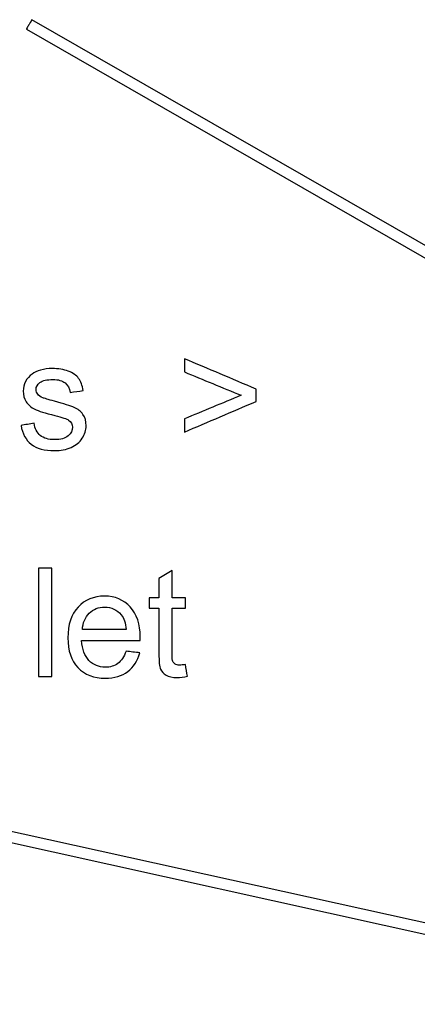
# Model space of a CAD drawing. Header units: inches. Extents: x 0 to 20790, y -12 to 14700.
# Tile 119 of 132: x 13176 to 13544, y 12078 to 12987. Entities that reach past the tile are written whole.
import ezdxf

# ---------------------------------------------------------------- set-up
doc = ezdxf.new("R2010")
doc.units = ezdxf.units.IN
doc.layers.add('254', color=7, linetype='Continuous', true_color=0xffffff)

msp = doc.modelspace()

# ---------------------------------------------------------------- linework, layer by layer
at = {"layer": '254', "color": 2, "linetype": 'Continuous', "lineweight": 25}
for p, q in [((13942.277, 12553.732), (13187.63, 12986.615)), ((13182.654, 12977.94), (13937.301, 12545.058)), ((13182.654, 12977.94), (13182.654, 12977.94)), ((13846.248, 12087.982), (12842.218, 12309.567)), ((12840.063, 12299.802), (13844.093, 12078.217))]:
    msp.add_line(p, q, dxfattribs=at)
for start_param, end_param in [(4.7115714, 6.2831853), (3.1415605, 4.7115714)]:
    msp.add_ellipse((13185.142, 12982.278), major_axis=(-2.488, -4.337), ratio=0.0053434, start_param=start_param, end_param=end_param, dxfattribs=at)
for points in [[(13394.684, 12645.871), (13372.607, 12655.191), (13350.529, 12664.512), (13328.452, 12673.832)], [(13328.452, 12673.832), (13328.452, 12669.765), (13328.452, 12665.697), (13328.452, 12661.63)], [(13187.93, 12659.711), (13185.372, 12657.895), (13183.351, 12655.618), (13181.893, 12652.855)], [(13328.452, 12661.63), (13345.933, 12654.441), (13363.414, 12647.252), (13380.895, 12640.064)], [(13394.684, 12634.41), (13394.684, 12638.231), (13394.684, 12642.051), (13394.684, 12645.871)], [(13197.754, 12637.762), (13195.605, 12638.631), (13194.044, 12639.706), (13193.047, 12641.036)], [(13223.054, 12642.801), (13227.054, 12643.347), (13231.053, 12643.893), (13235.052, 12644.438)], [(13380.895, 12640.064), (13363.414, 12632.816), (13345.933, 12625.567), (13328.452, 12618.319)], [(13328.452, 12606.117), (13350.529, 12615.548), (13372.607, 12624.979), (13394.684, 12634.41)], [(13328.452, 12618.319), (13328.452, 12614.252), (13328.452, 12610.184), (13328.452, 12606.117)], [(13189.772, 12614.226), (13185.722, 12613.587), (13181.671, 12612.947), (13177.621, 12612.307)], [(13193.702, 12480.691), (13193.702, 12447.357), (13193.702, 12414.024), (13193.702, 12380.691)], [(13205.981, 12480.691), (13201.888, 12480.691), (13197.795, 12480.691), (13193.702, 12480.691)], [(13205.981, 12380.691), (13205.981, 12414.024), (13205.981, 12447.357), (13205.981, 12480.691)], [(13317.16, 12478.439), (13313.093, 12475.984), (13309.025, 12473.528), (13304.958, 12471.072)], [(13317.16, 12453.139), (13317.16, 12461.572), (13317.16, 12470.006), (13317.16, 12478.439)], [(13304.958, 12471.072), (13304.958, 12465.094), (13304.958, 12459.117), (13304.958, 12453.139)], [(13304.958, 12453.139), (13301.956, 12453.139), (13298.954, 12453.139), (13295.953, 12453.139)], [(13295.953, 12453.139), (13295.953, 12449.95), (13295.953, 12446.76), (13295.953, 12443.571)], [(13329.516, 12453.139), (13325.398, 12453.139), (13321.279, 12453.139), (13317.16, 12453.139)], [(13329.516, 12443.571), (13329.516, 12446.76), (13329.516, 12449.95), (13329.516, 12453.139)], [(13295.953, 12443.571), (13298.954, 12443.571), (13301.956, 12443.571), (13304.958, 12443.571)], [(13317.16, 12443.571), (13321.279, 12443.571), (13325.398, 12443.571), (13329.516, 12443.571)], [(13274.745, 12423.873), (13261.264, 12423.873), (13247.782, 12423.873), (13234.3, 12423.873)], [(13233.609, 12413.768), (13251.619, 12413.768), (13269.629, 12413.768), (13287.639, 12413.768)], [(13274.617, 12404.021), (13272.75, 12398.828), (13270.217, 12395.068), (13267.045, 12392.689)], [(13287.306, 12402.461), (13283.076, 12402.981), (13278.847, 12403.501), (13274.617, 12404.021)], [(13319.923, 12392.075), (13318.951, 12392.663), (13318.26, 12393.456), (13317.825, 12394.479)], [(13331.281, 12380.819), (13330.693, 12384.434), (13330.105, 12388.05), (13329.516, 12391.665)], [(13193.702, 12380.691), (13197.795, 12380.691), (13201.888, 12380.691), (13205.981, 12380.691)]]:
    msp.add_open_spline(points, degree=3, dxfattribs=at)
for points, knots in [([(13235.052, 12644.438), (13234.285, 12649.12), (13232.878, 12652.855), (13228.797, 12658.466), (13225.612, 12660.683), (13217.017, 12663.957), (13212.028, 12664.776), (13202.563, 12664.776), (13199.033, 12664.29), (13192.44, 12662.297), (13189.823, 12661.118), (13187.93, 12659.711)], [0, 0, 0, 0, 0.2319035, 0.2319035, 0.4624303, 0.4624303, 0.6929571, 0.6929571, 0.8466416, 0.8466416, 1, 1, 1, 1]), ([(13193.047, 12641.036), (13192.049, 12642.315), (13191.537, 12643.748), (13191.537, 12647.841), (13192.74, 12650.015), (13197.565, 12653.763), (13201.591, 12654.671), (13212.003, 12654.671), (13215.687, 12653.622), (13220.928, 12649.449), (13222.517, 12646.536), (13223.054, 12642.801)], [0, 0, 0, 0, 0.1457231, 0.1457231, 0.3760596, 0.3760596, 0.6079277, 0.6079277, 0.8050156, 0.8050156, 1, 1, 1, 1]), ([(13181.893, 12652.855), (13180.409, 12650.118), (13179.667, 12647.125), (13179.667, 12640.345), (13180.563, 12637.096), (13184.163, 12631.234), (13186.805, 12628.936), (13193.753, 12625.615), (13200.005, 12623.666), (13215.687, 12619.701), (13219.857, 12618.319), (13223.959, 12615.647), (13225.178, 12613.459), (13225.178, 12607.575), (13223.796, 12604.889), (13218.358, 12600.271), (13214.152, 12599.158), (13202.921, 12599.158), (13198.572, 12600.437), (13192.358, 12605.633), (13190.437, 12609.366), (13189.772, 12614.226)], [0, 0, 0, 0, 0.0865067, 0.0865067, 0.1819388, 0.1819388, 0.2783523, 0.2783523, 0.3744917, 0.3744917, 0.4457774, 0.4457774, 0.5476815, 0.5476815, 0.6608043, 0.6608043, 0.7745486, 0.7745486, 0.8877757, 0.8877757, 1, 1, 1, 1]), ([(13234.848, 12622.464), (13232.903, 12625.303), (13230.192, 12627.452), (13223.326, 12630.372), (13217.273, 12632.287), (13202.583, 12636.23), (13198.982, 12637.301), (13197.754, 12637.762)], [0, 0, 0, 0, 0.3705784, 0.3705784, 0.7421602, 0.7421602, 1, 1, 1, 1]), ([(13177.621, 12612.307), (13178.977, 12604.633), (13182.123, 12598.826), (13191.998, 12590.998), (13199.186, 12589.053), (13214.28, 12589.053), (13219.37, 12590.051), (13228.375, 12593.991), (13231.829, 12596.779), (13236.575, 12604.027), (13237.79, 12607.882), (13237.79, 12616.145), (13236.817, 12619.649), (13234.848, 12622.464)], [0, 0, 0, 0, 0.2263284, 0.2263284, 0.4526567, 0.4526567, 0.5891918, 0.5891918, 0.7257268, 0.7257268, 0.8615897, 0.8615897, 1, 1, 1, 1]), ([(13287.639, 12413.768), (13287.69, 12415.226), (13287.715, 12416.326), (13287.715, 12429.015), (13284.645, 12438.276), (13272.366, 12451.476), (13264.436, 12454.776), (13244.763, 12454.776), (13236.603, 12451.399), (13224.067, 12437.943), (13220.921, 12428.478), (13220.921, 12404.508), (13224.016, 12395.375), (13236.462, 12382.314), (13244.84, 12379.053), (13263.847, 12379.053), (13270.754, 12381.1), (13281.585, 12389.274), (13285.285, 12395.042), (13287.306, 12402.461)], [0, 0, 0, 0, 0.0077425, 0.0077425, 0.1371526, 0.1371526, 0.2665628, 0.2665628, 0.4004236, 0.4004236, 0.5342844, 0.5342844, 0.6639268, 0.6639268, 0.793836, 0.793836, 0.897073, 0.897073, 1, 1, 1, 1]), ([(13234.3, 12423.873), (13234.709, 12430.192), (13236.833, 12435.231), (13244.495, 12442.791), (13249.266, 12444.671), (13261.11, 12444.671), (13266.201, 12442.318), (13272.639, 12434.533), (13274.208, 12429.962), (13274.745, 12423.873)], [0, 0, 0, 0, 0.2626478, 0.2626478, 0.5244218, 0.5244218, 0.813563, 0.813563, 1, 1, 1, 1]), ([(13304.958, 12443.571), (13304.958, 12429.68), (13304.958, 12415.789), (13304.958, 12394.531), (13305.469, 12389.696), (13307.474, 12385.12), (13309.179, 12383.249), (13314.09, 12380.435), (13317.544, 12379.744), (13324.732, 12379.744), (13327.828, 12380.102), (13331.281, 12380.819)], [0, 0, 0, 0, 0.3418264, 0.3418264, 0.5231266, 0.5231266, 0.7061372, 0.7061372, 0.8891478, 0.8891478, 1, 1, 1, 1]), ([(13317.825, 12394.479), (13317.39, 12395.477), (13317.16, 12397.728), (13317.16, 12415.346), (13317.16, 12429.458), (13317.16, 12443.571)], [0, 0, 0, 0, 0.1989351, 0.1989351, 1, 1, 1, 1]), ([(13267.045, 12392.689), (13263.847, 12390.335), (13260.01, 12389.158), (13249.47, 12389.158), (13244.405, 12391.256), (13236.334, 12399.736), (13234.07, 12405.812), (13233.609, 12413.768)], [0, 0, 0, 0, 0.2719175, 0.2719175, 0.6365341, 0.6365341, 1, 1, 1, 1]), ([(13329.516, 12391.665), (13327.291, 12391.358), (13325.5, 12391.205), (13322.302, 12391.205), (13320.921, 12391.486), (13319.923, 12392.075)], [0, 0, 0, 0, 0.432, 0.432, 1, 1, 1, 1])]:
    msp.add_open_spline(points, degree=3, knots=knots, dxfattribs=at)

doc.saveas('drawing.dxf')
